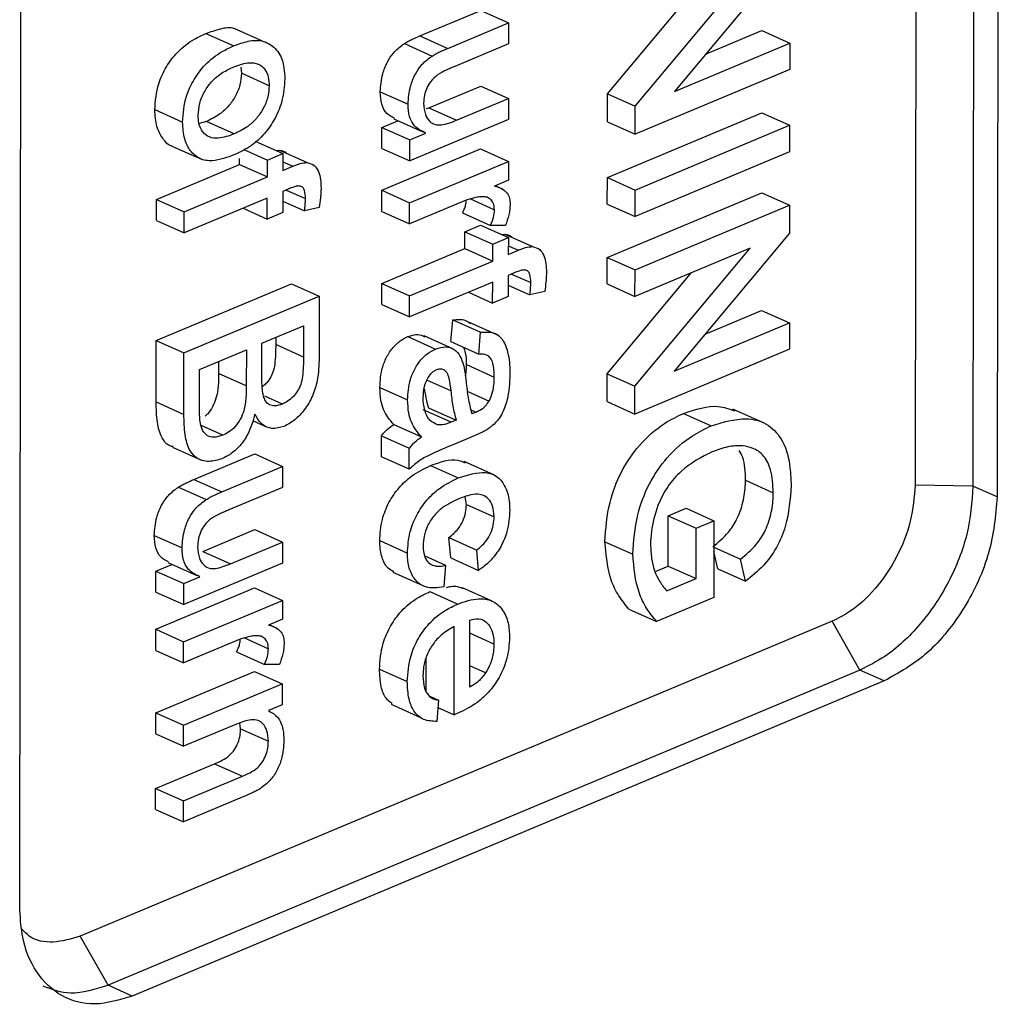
# Model space of a CAD drawing. Extents: x 51 to 741, y 25 to 594.
# Tile 55 of 77: x 665 to 674, y 74 to 84. Entities that reach past the tile are written whole.
import ezdxf

# ---------------------------------------------------------------- set-up
doc = ezdxf.new("R2010")
doc.units = 0
doc.layers.get('0').update_dxf_attribs({"linetype": 'CONTINUOUS'})

msp = doc.modelspace()

# ---------------------------------------------------------------- linework, layer by layer
at = {"color": 7, "linetype": 'Continuous'}
for p, q in [((674.226, 103.4536), (674.1962, 79.4087)), ((664.6471, 75.4055), (664.677, 99.4504)), ((672.1702, 84.7218), (671.0429, 83.3724)), ((670.6599, 83.2265), (671.7871, 84.5759)), ((670.3884, 83.348), (671.2132, 84.3353)), ((668.5565, 83.9143), (669.1515, 84.1637)), ((669.1515, 84.1637), (669.4229, 84.0423)), ((668.828, 83.7928), (669.4229, 84.0423)), ((669.4229, 84.0423), (669.4227, 83.8369)), ((666.4665, 83.9386), (666.7379, 83.8171)), ((667.0203, 83.8631), (666.7409, 83.9882)), ((668.5565, 83.9143), (668.828, 83.7928)), ((671.3454, 83.7345), (671.8976, 83.966)), ((671.8976, 83.966), (672.1691, 83.8445)), ((668.4047, 83.8391), (668.6761, 83.7176)), ((669.4227, 83.8369), (668.8978, 83.6168)), ((671.0429, 83.3724), (672.1691, 83.8445)), ((672.1691, 83.8445), (672.1688, 83.5863)), ((666.8066, 83.6086), (666.8129, 83.5495)), ((667.0843, 83.428), (666.8129, 83.5495)), ((672.1688, 83.5863), (670.6595, 82.9536)), ((668.169, 83.3686), (668.4405, 83.2471)), ((668.6437, 83.2119), (669.1506, 83.4243)), ((669.1506, 83.4243), (669.422, 83.3029)), ((670.3881, 83.0751), (670.3884, 83.348)), ((670.3884, 83.348), (670.6599, 83.2265)), ((668.9152, 83.0904), (669.422, 83.3029)), ((669.422, 83.3029), (669.4218, 83.0975)), ((665.9664, 83.1946), (666.2378, 83.0731)), ((668.6179, 83.2041), (668.6437, 83.2119)), ((668.6437, 83.2119), (668.9152, 83.0904)), ((670.3874, 82.5295), (671.8966, 83.1622)), ((670.6595, 82.9536), (670.6599, 83.2265)), ((671.8966, 83.1622), (672.1681, 83.0407)), ((666.471, 83.0783), (666.399, 83.0589)), ((666.7424, 82.9568), (666.471, 83.0783)), ((668.1855, 83.0198), (668.3418, 83.0853)), ((668.3017, 83.1032), (668.586, 82.976)), ((669.4218, 83.0975), (668.4567, 82.6929)), ((670.3881, 83.0751), (670.6595, 82.9536)), ((670.6588, 82.408), (672.1681, 83.0407)), ((672.1681, 83.0407), (672.1678, 82.7825)), ((668.1853, 82.8144), (668.1855, 83.0198)), ((668.1855, 83.0198), (668.457, 82.8983)), ((668.457, 82.8983), (668.6146, 82.9644)), ((666.9474, 82.8854), (667.2189, 82.764)), ((668.4567, 82.6929), (668.457, 82.8983)), ((666.1345, 82.8381), (666.4235, 82.7087)), ((666.8368, 82.8029), (667.0665, 82.7001)), ((667.0665, 82.7001), (667.2189, 82.764)), ((667.1527, 82.7936), (667.1834, 82.7983)), ((667.1834, 82.7983), (667.4549, 82.6769)), ((667.2189, 82.764), (667.2187, 82.5997)), ((668.1848, 82.4055), (669.1498, 82.81)), ((668.1853, 82.8144), (668.4567, 82.6929)), ((669.1498, 82.81), (669.4212, 82.6886)), ((672.1678, 82.7825), (670.6585, 82.1498)), ((665.9822, 82.3166), (666.7948, 82.6573)), ((666.7948, 82.6573), (666.7949, 82.716)), ((666.7948, 82.6573), (667.0663, 82.5358)), ((667.0663, 82.5358), (667.0665, 82.7001)), ((668.4562, 82.284), (669.4212, 82.6886)), ((669.4212, 82.6886), (669.421, 82.5037)), ((667.2187, 82.5997), (667.3168, 82.6408)), ((667.5342, 82.6401), (667.5281, 82.6429)), ((666.2536, 82.1951), (667.0663, 82.5358)), ((669.421, 82.5037), (669.2864, 82.4473)), ((670.3871, 82.2713), (670.3874, 82.5295)), ((670.3874, 82.5295), (670.6588, 82.408)), ((667.2184, 82.3943), (667.2182, 82.1889)), ((667.3001, 82.4285), (667.2184, 82.3943)), ((667.2511, 82.408), (667.4383, 82.3242)), ((668.1845, 82.2001), (668.1848, 82.4055)), ((668.1848, 82.4055), (668.4562, 82.284)), ((669.3448, 82.426), (669.292, 82.4496)), ((669.3657, 82.4167), (669.3545, 82.4217)), ((670.3864, 81.7492), (671.8957, 82.3819)), ((670.6585, 82.1498), (670.6588, 82.408)), ((671.8957, 82.3819), (672.1671, 82.2604)), ((665.9819, 82.1112), (665.9822, 82.3166)), ((665.9822, 82.3166), (666.2536, 82.1951)), ((667.066, 82.3304), (666.2534, 81.9897)), ((667.0658, 82.125), (667.066, 82.3304)), ((667.2183, 82.3003), (667.4297, 82.2057)), ((668.9686, 82.2935), (668.456, 82.0786)), ((668.456, 82.0786), (668.4562, 82.284)), ((669.0497, 82.3213), (669.2853, 82.2159)), ((670.3871, 82.2713), (670.6585, 82.1498)), ((666.2534, 81.9897), (666.2536, 82.1951)), ((666.8289, 82.231), (667.0658, 82.125)), ((667.2182, 82.1889), (667.0658, 82.125)), ((667.5738, 82.237), (667.4297, 82.2057)), ((668.1845, 82.2001), (668.456, 82.0786)), ((668.974, 82.1846), (669.2454, 82.0632)), ((670.6579, 81.6277), (672.1671, 82.2604)), ((672.1671, 82.2604), (672.1668, 81.9876)), ((665.9819, 82.1112), (666.2534, 81.9897)), ((668.9963, 81.8363), (668.9965, 82.0006)), ((668.9965, 82.0006), (669.1489, 82.0645)), ((668.9965, 82.0006), (669.2679, 81.8791)), ((669.1489, 82.0645), (669.4203, 81.943)), ((669.3922, 82.0605), (669.2454, 82.0632)), ((672.1668, 81.9876), (671.0395, 80.6381)), ((669.2679, 81.8791), (669.4203, 81.943)), ((669.3542, 81.9726), (669.3849, 81.9774)), ((669.3849, 81.9774), (669.6563, 81.8559)), ((669.4203, 81.943), (669.4201, 81.7787)), ((668.1836, 81.4956), (668.9963, 81.8363)), ((668.9963, 81.8363), (669.2677, 81.7148)), ((669.2677, 81.7148), (669.2679, 81.8791)), ((669.4201, 81.7787), (669.5183, 81.8198)), ((669.7356, 81.8192), (669.7296, 81.8219)), ((670.6565, 80.4922), (671.7837, 81.8416)), ((671.7837, 81.8416), (670.6576, 81.3695)), ((668.4551, 81.3741), (669.2677, 81.7148)), ((670.3861, 81.491), (670.3864, 81.7492)), ((670.3864, 81.7492), (670.6579, 81.6277)), ((669.5016, 81.6076), (669.4199, 81.5733)), ((670.385, 80.6137), (671.2098, 81.601)), ((670.6576, 81.3695), (670.6579, 81.6277)), ((669.2675, 81.5094), (668.4548, 81.1687)), ((669.2672, 81.304), (669.2675, 81.5094)), ((669.4199, 81.5733), (669.4196, 81.3679)), ((669.4525, 81.587), (669.6398, 81.5032)), ((665.9805, 80.9388), (667.301, 81.4924)), ((667.301, 81.4924), (667.5725, 81.3709)), ((668.1834, 81.2902), (668.1836, 81.4956)), ((668.1836, 81.4956), (668.4551, 81.3741)), ((669.0304, 81.41), (669.2672, 81.304)), ((669.4197, 81.4794), (669.6311, 81.3847)), ((669.7753, 81.416), (669.6311, 81.3847)), ((670.3861, 81.491), (670.6576, 81.3695)), ((666.2519, 80.8173), (667.5725, 81.3709)), ((667.5725, 81.3709), (667.5717, 80.7711)), ((668.4548, 81.1687), (668.4551, 81.3741)), ((669.4196, 81.3679), (669.2672, 81.304)), ((668.1834, 81.2902), (668.4548, 81.1687)), ((671.342, 81.0002), (671.8942, 81.2317)), ((671.8942, 81.2317), (672.1657, 81.1103)), ((668.8598, 80.9268), (668.877, 81.1392)), ((668.877, 81.1392), (669.1484, 81.0178)), ((667.0135, 80.9108), (667.4198, 81.0811)), ((667.4198, 81.0811), (667.4195, 80.7759)), ((669.3293, 80.9845), (669.0403, 81.1138)), ((671.0395, 80.6381), (672.1657, 81.1103)), ((672.1657, 81.1103), (672.1654, 80.8521)), ((665.9797, 80.3374), (665.9805, 80.9388)), ((665.9805, 80.9388), (666.2519, 80.8173)), ((667.1481, 80.9672), (667.148, 80.8974)), ((668.4387, 80.976), (668.7101, 80.8545)), ((668.8797, 80.8559), (668.5977, 80.9821)), ((668.8598, 80.9268), (669.1312, 80.8053)), ((669.1312, 80.8053), (669.1484, 81.0178)), ((666.404, 80.6553), (666.8611, 80.8469)), ((666.8611, 80.8469), (666.8607, 80.4939)), ((667.0131, 80.5806), (667.0135, 80.9108)), ((667.4195, 80.7759), (667.148, 80.8974)), ((672.1654, 80.8521), (670.6561, 80.2193)), ((666.2512, 80.2159), (666.2519, 80.8173)), ((666.5894, 80.733), (666.5893, 80.6154)), ((666.4035, 80.2763), (666.404, 80.6553)), ((669.0118, 80.7024), (669.2833, 80.581)), ((666.8607, 80.4939), (666.5893, 80.6154)), ((670.3847, 80.3408), (670.385, 80.6137)), ((670.385, 80.6137), (670.6565, 80.4922)), ((668.1655, 80.4785), (668.4369, 80.357)), ((670.6561, 80.2193), (670.6565, 80.4922)), ((667.2127, 80.3168), (667.0425, 80.393)), ((669.0193, 80.4413), (669.2319, 80.3462)), ((665.9797, 80.3374), (666.2512, 80.2159)), ((668.8613, 80.1388), (668.5898, 80.2603)), ((668.639, 80.2799), (668.9105, 80.1585)), ((669.0546, 80.2602), (669.1022, 80.2389)), ((670.3847, 80.3408), (670.6561, 80.2193)), ((671.9126, 80.1336), (671.6133, 80.2675)), ((666.9219, 80.1545), (667.0642, 80.0908)), ((668.9105, 80.1585), (668.8613, 80.1388)), ((671.1315, 80.2259), (671.403, 80.1044)), ((666.6317, 80.0117), (666.419, 80.1068)), ((668.3004, 80.1174), (668.5718, 79.996)), ((668.1815, 79.8007), (668.1818, 80.0061)), ((668.1818, 80.0061), (668.4532, 79.8847)), ((669.0787, 80.0032), (668.8721, 79.9166)), ((666.1401, 79.8945), (666.4307, 79.7645)), ((668.453, 79.6793), (668.4532, 79.8847)), ((666.3487, 79.5795), (666.9436, 79.8289)), ((666.9436, 79.8289), (667.2151, 79.7074)), ((668.453, 79.6793), (668.1815, 79.8007)), ((666.6201, 79.458), (667.2151, 79.7074)), ((667.2151, 79.7074), (667.2148, 79.502)), ((668.66, 79.7158), (668.9314, 79.5943)), ((669.2775, 79.6252), (668.9886, 79.7545)), ((666.3487, 79.5795), (666.6201, 79.458)), ((666.1968, 79.5043), (666.4683, 79.3828)), ((667.2148, 79.502), (666.69, 79.282)), ((671.7375, 79.5719), (672.0089, 79.4505)), ((673.959, 79.5149), (673.3937, 79.5256)), ((674.1962, 79.4087), (673.959, 79.5149)), ((669.0101, 79.3362), (668.9997, 79.4097)), ((669.0101, 79.3362), (669.2816, 79.2147)), ((670.9828, 79.2252), (671.1569, 79.2982)), ((671.1569, 79.2982), (671.4284, 79.1767)), ((670.9822, 78.7322), (670.9828, 79.2252)), ((670.9828, 79.2252), (671.2542, 79.1037)), ((671.2536, 78.6107), (671.2542, 79.1037)), ((671.2542, 79.1037), (671.4284, 79.1767)), ((671.4284, 79.1767), (671.4275, 78.4255)), ((665.9612, 79.0337), (666.2326, 78.9123)), ((666.4359, 78.877), (666.9427, 79.0895)), ((666.9427, 79.0895), (667.2142, 78.968)), ((668.8572, 78.8131), (668.8405, 79.0114)), ((668.8405, 79.0114), (669.1119, 78.8899)), ((666.7073, 78.7555), (667.2142, 78.968)), ((667.2142, 78.968), (667.2139, 78.7626)), ((668.1636, 78.9823), (668.435, 78.8608)), ((670.3636, 78.9711), (670.6351, 78.8496)), ((671.4281, 78.9178), (671.6887, 78.8012)), ((666.4359, 78.877), (666.7073, 78.7555)), ((668.6035, 78.8328), (668.8072, 78.7416)), ((668.8572, 78.8131), (669.1286, 78.6916)), ((669.1286, 78.6916), (669.1119, 78.8899)), ((671.4659, 78.707), (671.428, 78.875)), ((665.9777, 78.6849), (666.1339, 78.7504)), ((666.0939, 78.7684), (666.3781, 78.6411)), ((667.2139, 78.7626), (666.2489, 78.3581)), ((668.8072, 78.7416), (668.79, 78.5291)), ((670.8637, 78.6826), (670.9822, 78.7322)), ((670.9822, 78.7322), (671.2536, 78.6107)), ((671.7374, 78.5855), (671.6887, 78.8012)), ((665.9774, 78.4796), (665.9777, 78.6849)), ((665.9777, 78.6849), (666.2491, 78.5635)), ((666.2491, 78.5635), (666.4068, 78.6296)), ((668.2924, 78.6744), (668.58, 78.5456)), ((671.4659, 78.707), (671.7374, 78.5855)), ((665.977, 78.1153), (666.942, 78.5199)), ((666.2489, 78.3581), (666.2491, 78.5635)), ((666.942, 78.5199), (667.2134, 78.3984)), ((669.2621, 78.3902), (668.9728, 78.5196)), ((670.9676, 78.4908), (671.2536, 78.6107)), ((665.9774, 78.4796), (666.2489, 78.3581)), ((668.654, 78.4834), (668.9254, 78.362)), ((671.4275, 78.4255), (670.8691, 78.1914)), ((666.2484, 77.9938), (667.2134, 78.3984)), ((667.2134, 78.3984), (667.2132, 78.2135)), ((670.5976, 78.3129), (670.8691, 78.1914)), ((667.2132, 78.2135), (667.0786, 78.1571)), ((667.137, 78.1358), (667.0842, 78.1595)), ((668.89, 77.2806), (668.891, 78.1423)), ((669.0426, 77.5489), (669.0434, 78.2061)), ((672.8553, 77.7172), (672.5845, 78.1948)), ((665.9767, 77.9099), (665.977, 78.1153)), ((665.977, 78.1153), (666.2484, 77.9938)), ((667.1579, 78.1265), (667.1467, 78.1315)), ((669.28, 77.9708), (669.0432, 78.0768)), ((666.7608, 78.0033), (666.2482, 77.7884)), ((666.2482, 77.7884), (666.2484, 77.9938)), ((666.8419, 78.0311), (667.0775, 77.9257)), ((665.9767, 77.9099), (666.2482, 77.7884)), ((666.7662, 77.8945), (667.0376, 77.773)), ((667.1844, 77.7703), (667.0376, 77.773)), ((668.6187, 77.5098), (668.6191, 77.8409)), ((669.1988, 77.6898), (669.0428, 77.7595)), ((665.976, 77.2992), (666.941, 77.7037)), ((666.941, 77.7037), (667.2124, 77.5822)), ((668.162, 77.7255), (668.4335, 77.604)), ((673.0927, 77.611), (672.8553, 77.7172)), ((673.0927, 77.611), (665.7473, 74.5316)), ((666.2474, 77.1777), (667.2124, 77.5822)), ((667.2124, 77.5822), (667.2122, 77.3769)), ((667.2122, 77.3769), (667.0775, 77.3204)), ((668.2755, 77.3839), (668.5639, 77.2548)), ((668.6596, 77.4584), (668.7378, 77.4234)), ((668.7378, 77.4234), (668.7207, 77.2151)), ((665.9757, 77.0938), (665.976, 77.2992)), ((665.976, 77.2992), (666.2474, 77.1777)), ((668.7319, 77.3513), (668.89, 77.2806)), ((668.9333, 77.2978), (668.89, 77.2806)), ((666.7646, 77.1892), (666.2471, 76.9723)), ((666.2471, 76.9723), (666.2474, 77.1777)), ((666.8049, 77.1421), (666.7969, 77.1985)), ((665.9757, 77.0938), (666.2471, 76.9723)), ((666.8049, 77.1421), (667.0764, 77.0207)), ((665.975, 76.5598), (666.5512, 76.8013)), ((666.5512, 76.8013), (666.8226, 76.6798)), ((666.2465, 76.4383), (666.8226, 76.6798)), ((665.9748, 76.3544), (665.975, 76.5598)), ((665.975, 76.5598), (666.2465, 76.4383)), ((666.8367, 76.4804), (666.2462, 76.2329)), ((666.2462, 76.2329), (666.2465, 76.4383)), ((665.9748, 76.3544), (666.2462, 76.2329)), ((665.5099, 74.6378), (665.2391, 75.1154)), ((665.7473, 74.5316), (665.5099, 74.6378))]:
    msp.add_line(p, q, dxfattribs=at)
at = {"color": 8, "linetype": 'Continuous'}
for p, q in [((667.2188, 82.6847), (667.3168, 82.6408)), ((669.4202, 81.8637), (669.5183, 81.8198)), ((668.8582, 80.4454), (668.6236, 80.5504))]:
    msp.add_line(p, q, dxfattribs=at)
at = {"color": 7, "linetype": 'Continuous', "flags": 128}
for points in [[(673.4236, 103.5705), (673.4223, 102.563), (673.4173, 98.5328), (673.4148, 96.5177), (673.4098, 92.4875), (673.4073, 90.4724), (673.4023, 86.4423), (673.3998, 84.4272), (673.3937, 79.5256)], [(673.9888, 103.5598), (673.9876, 102.5522), (673.9826, 98.5221), (673.9801, 96.507), (673.9751, 92.4768), (673.9726, 90.4617), (673.9676, 86.4315), (673.9651, 84.4164), (673.959, 79.5149)], [(672.5845, 78.1948), (671.7681, 77.8526), (668.5025, 76.4835), (665.2391, 75.1154)], [(672.8553, 77.7172), (672.0389, 77.3749), (668.7733, 76.0059), (665.5099, 74.6378)]]:
    msp.add_lwpolyline(points, dxfattribs=at)
at = {"color": 7, "linetype": 'Continuous'}
for points, knots in [([(666.4665, 83.9386), (666.5129, 83.9547), (666.6061, 83.9868), (666.7055, 84.0056), (666.744, 83.9858), (666.745, 83.9854)], [0, 0, 0, 0, 0.49199, 0.987386, 1, 1, 1, 1]), ([(665.9664, 83.1946), (665.973, 83.2787), (665.9841, 83.419), (666.0754, 83.6159), (666.1951, 83.7726), (666.3331, 83.8776), (666.4286, 83.9213), (666.4665, 83.9386)], [0, 0, 0, 0, 0.264336, 0.441255, 0.618153, 0.848697, 1, 1, 1, 1]), ([(668.4047, 83.8391), (668.4174, 83.8469), (668.4428, 83.8626), (668.4935, 83.8875), (668.5315, 83.9037), (668.5565, 83.9143)], [0, 0, 0, 0, 0.252947, 0.505973, 1, 1, 1, 1]), ([(666.2378, 83.0731), (666.2444, 83.1572), (666.2556, 83.2976), (666.3468, 83.4944), (666.4665, 83.6511), (666.6045, 83.7561), (666.7, 83.7998), (666.7379, 83.8171)], [0, 0, 0, 0, 0.264336, 0.441255, 0.618153, 0.848697, 1, 1, 1, 1]), ([(666.7379, 83.8171), (666.7849, 83.8344), (666.8791, 83.869), (667.0208, 83.8785), (667.0938, 83.8304), (667.1311, 83.8059)], [0, 0, 0, 0, 0.327245, 0.656756, 1, 1, 1, 1]), ([(668.169, 83.3686), (668.174, 83.427), (668.1822, 83.5245), (668.2334, 83.6572), (668.3016, 83.7593), (668.363, 83.8108), (668.4001, 83.836), (668.4047, 83.8391)], [0, 0, 0, 0, 0.3290913, 0.5495868, 0.7295867, 0.9666925, 1, 1, 1, 1]), ([(667.1311, 83.8059), (667.148, 83.7866), (667.1945, 83.7335), (667.2319, 83.6236), (667.2353, 83.529), (667.2367, 83.4919)], [0, 0, 0, 0, 0.258191, 0.70859, 1, 1, 1, 1]), ([(668.4405, 83.2471), (668.4454, 83.3055), (668.4537, 83.403), (668.5048, 83.5357), (668.5731, 83.6378), (668.6344, 83.6893), (668.6715, 83.7145), (668.6761, 83.7176)], [0, 0, 0, 0, 0.3290913, 0.5495868, 0.7295867, 0.9666925, 1, 1, 1, 1]), ([(668.6761, 83.7176), (668.6887, 83.7254), (668.7138, 83.7409), (668.7646, 83.7659), (668.8026, 83.7821), (668.828, 83.7928)], [0, 0, 0, 0, 0.250441, 0.500961, 1, 1, 1, 1]), ([(666.7382, 83.612), (666.7904, 83.6308), (666.8736, 83.6607), (666.9787, 83.6464), (667.0433, 83.5954), (667.0794, 83.5177), (667.0828, 83.4563), (667.0843, 83.428)], [0, 0, 0, 0, 0.313644, 0.499826, 0.687006, 0.855927, 1, 1, 1, 1]), ([(666.3902, 83.137), (666.3931, 83.1761), (666.3989, 83.2545), (666.4484, 83.3722), (666.5265, 83.4789), (666.6267, 83.5607), (666.7015, 83.5951), (666.7382, 83.612)], [0, 0, 0, 0, 0.187808, 0.377018, 0.548102, 0.77864, 1, 1, 1, 1]), ([(666.8129, 83.5495), (666.8102, 83.5117), (666.805, 83.4357), (666.7564, 83.322), (666.688, 83.2233), (666.5909, 83.1351), (666.5155, 83.0994), (666.471, 83.0783)], [0, 0, 0, 0, 0.184454, 0.3705, 0.539649, 0.72822, 1, 1, 1, 1]), ([(668.7285, 83.534), (668.7045, 83.5137), (668.6633, 83.479), (668.6213, 83.4053), (668.597, 83.3312), (668.5943, 83.2824), (668.5928, 83.2558)], [0, 0, 0, 0, 0.30458, 0.522679, 0.740102, 1, 1, 1, 1]), ([(668.8978, 83.6168), (668.8837, 83.6107), (668.8553, 83.5984), (668.7987, 83.574), (668.7566, 83.55), (668.7285, 83.534)], [0, 0, 0, 0, 0.250531, 0.501069, 1, 1, 1, 1]), ([(667.0843, 83.428), (667.0817, 83.3902), (667.0764, 83.3142), (667.0279, 83.2005), (666.9594, 83.1018), (666.8623, 83.0136), (666.7869, 82.9779), (666.7424, 82.9568)], [0, 0, 0, 0, 0.184454, 0.3705, 0.539649, 0.72822, 1, 1, 1, 1]), ([(667.2367, 83.4919), (667.232, 83.4228), (667.2234, 83.2966), (667.1467, 83.1083), (667.0417, 82.9544), (666.9044, 82.829), (666.8042, 82.7808), (666.7501, 82.7548)], [0, 0, 0, 0, 0.223701, 0.40864, 0.593309, 0.780626, 1, 1, 1, 1]), ([(668.308, 83.1087), (668.2814, 83.122), (668.2272, 83.1492), (668.1774, 83.2436), (668.1719, 83.3264), (668.169, 83.3686)], [0, 0, 0, 0, 0.321025, 0.654573, 1, 1, 1, 1]), ([(668.6146, 82.9644), (668.575, 82.9833), (668.5075, 83.0155), (668.4486, 83.1216), (668.4432, 83.2048), (668.4405, 83.2471)], [0, 0, 0, 0, 0.410451, 0.700069, 1, 1, 1, 1]), ([(668.5928, 83.2558), (668.5964, 83.2175), (668.603, 83.1471), (668.647, 83.078), (668.7023, 83.0434), (668.7927, 83.0426), (668.8651, 83.0708), (668.9152, 83.0904)], [0, 0, 0, 0, 0.21151, 0.389159, 0.533517, 0.677667, 1, 1, 1, 1]), ([(666.139, 82.8364), (666.1385, 82.8365), (666.0976, 82.8432), (666.0416, 82.9099), (665.9772, 83.0284), (665.9701, 83.1368), (665.9664, 83.1946)], [0, 0, 0, 0, 0.003806, 0.333557, 0.644353, 1, 1, 1, 1]), ([(666.7424, 82.9568), (666.6899, 82.9378), (666.6057, 82.9072), (666.4982, 82.9195), (666.4306, 82.9717), (666.3946, 83.0504), (666.3915, 83.1114), (666.3902, 83.137)], [0, 0, 0, 0, 0.312647, 0.501937, 0.691936, 0.870901, 1, 1, 1, 1]), ([(666.7501, 82.7548), (666.6753, 82.727), (666.5555, 82.6824), (666.4037, 82.7049), (666.3114, 82.7843), (666.2491, 82.9081), (666.2417, 83.0157), (666.2378, 83.0731)], [0, 0, 0, 0, 0.290805, 0.466428, 0.643046, 0.809512, 1, 1, 1, 1]), ([(667.1834, 82.7983), (667.2104, 82.794), (667.24, 82.7893), (667.2568, 82.7642), (667.2583, 82.762)], [0, 0, 0, 0, 0.911506, 1, 1, 1, 1]), ([(667.3168, 82.6408), (667.3285, 82.6455), (667.3519, 82.655), (667.3985, 82.6713), (667.4324, 82.6746), (667.4549, 82.6769)], [0, 0, 0, 0, 0.25123, 0.502595, 1, 1, 1, 1]), ([(667.4549, 82.6769), (667.4801, 82.67), (667.5267, 82.6572), (667.5694, 82.5911), (667.5889, 82.5126), (667.5901, 82.4535), (667.5907, 82.4259)], [0, 0, 0, 0, 0.280255, 0.51889, 0.775155, 1, 1, 1, 1]), ([(667.4383, 82.3242), (667.4372, 82.3519), (667.4356, 82.392), (667.4183, 82.432), (667.3952, 82.4475), (667.3555, 82.4499), (667.3218, 82.4369), (667.3001, 82.4285)], [0, 0, 0, 0, 0.307775, 0.444465, 0.55371, 0.714041, 1, 1, 1, 1]), ([(667.5907, 82.4259), (667.5905, 82.4105), (667.5899, 82.3797), (667.5851, 82.3168), (667.5783, 82.2689), (667.5738, 82.237)], [0, 0, 0, 0, 0.250068, 0.50022, 1, 1, 1, 1]), ([(669.2864, 82.4473), (669.309, 82.4404), (669.3544, 82.4266), (669.4078, 82.3887), (669.4344, 82.3312), (669.4366, 82.2903), (669.4377, 82.2717)], [0, 0, 0, 0, 0.3015152, 0.6062236, 0.8207794, 1, 1, 1, 1]), ([(667.4297, 82.2057), (667.4309, 82.2157), (667.4333, 82.2358), (667.4372, 82.2756), (667.4379, 82.3047), (667.4383, 82.3242)], [0, 0, 0, 0, 0.250122, 0.500292, 1, 1, 1, 1]), ([(669.162, 82.3428), (669.1462, 82.3413), (669.1146, 82.3383), (669.0501, 82.3243), (669.0012, 82.3058), (668.9686, 82.2935)], [0, 0, 0, 0, 0.250409, 0.501002, 1, 1, 1, 1]), ([(668.974, 82.1846), (668.9796, 82.1972), (668.9907, 82.2225), (669.0054, 82.2642), (669.0081, 82.2923), (669.0096, 82.3076)], [0, 0, 0, 0, 0.3132, 0.627293, 1, 1, 1, 1]), ([(669.2853, 82.2159), (669.2828, 82.239), (669.2782, 82.2827), (669.2447, 82.3231), (669.2052, 82.3428), (669.1755, 82.3428), (669.162, 82.3428)], [0, 0, 0, 0, 0.287833, 0.54383, 0.792226, 1, 1, 1, 1]), ([(669.4377, 82.2717), (669.437, 82.2545), (669.4356, 82.2201), (669.4229, 82.1488), (669.4044, 82.0958), (669.3922, 82.0605)], [0, 0, 0, 0, 0.2512431, 0.5031069, 1, 1, 1, 1]), ([(669.2454, 82.0632), (669.251, 82.0758), (669.2623, 82.101), (669.2798, 82.1528), (669.2831, 82.1907), (669.2853, 82.2159)], [0, 0, 0, 0, 0.252222, 0.505164, 1, 1, 1, 1]), ([(669.3849, 81.9774), (669.4119, 81.9731), (669.4415, 81.9684), (669.4583, 81.9432), (669.4598, 81.941)], [0, 0, 0, 0, 0.911506, 1, 1, 1, 1]), ([(669.5183, 81.8198), (669.53, 81.8246), (669.5534, 81.8341), (669.6, 81.8503), (669.6338, 81.8537), (669.6563, 81.8559)], [0, 0, 0, 0, 0.25123, 0.502595, 1, 1, 1, 1]), ([(669.6563, 81.8559), (669.6815, 81.849), (669.7282, 81.8362), (669.7709, 81.7701), (669.7903, 81.6916), (669.7916, 81.6325), (669.7922, 81.6049)], [0, 0, 0, 0, 0.2802545, 0.5188903, 0.7751546, 1, 1, 1, 1]), ([(669.6398, 81.5032), (669.6386, 81.5309), (669.637, 81.571), (669.6198, 81.611), (669.5966, 81.6266), (669.557, 81.6289), (669.5232, 81.6159), (669.5016, 81.6076)], [0, 0, 0, 0, 0.307775, 0.444465, 0.55371, 0.714041, 1, 1, 1, 1]), ([(669.7922, 81.6049), (669.7919, 81.5895), (669.7914, 81.5588), (669.7865, 81.4959), (669.7798, 81.4479), (669.7753, 81.416)], [0, 0, 0, 0, 0.2500683, 0.5002199, 1, 1, 1, 1]), ([(669.6311, 81.3847), (669.6324, 81.3948), (669.6348, 81.4148), (669.6387, 81.4546), (669.6393, 81.4838), (669.6398, 81.5032)], [0, 0, 0, 0, 0.250122, 0.500292, 1, 1, 1, 1]), ([(668.877, 81.1392), (668.9209, 81.144), (668.9866, 81.1512), (669.035, 81.1156), (669.0511, 81.1038)], [0, 0, 0, 0, 0.66842, 1, 1, 1, 1]), ([(669.1484, 81.0178), (669.1914, 81.0209), (669.2651, 81.0262), (669.3494, 80.975), (669.4083, 80.8687), (669.4332, 80.7397), (669.435, 80.6387), (669.4356, 80.6079)], [0, 0, 0, 0, 0.2308884, 0.3961409, 0.5613719, 0.8663629, 1, 1, 1, 1]), ([(668.1655, 80.4785), (668.1692, 80.5453), (668.175, 80.648), (668.2343, 80.7889), (668.3018, 80.8838), (668.3742, 80.9457), (668.4209, 80.9676), (668.4387, 80.976)], [0, 0, 0, 0, 0.33866, 0.520466, 0.702038, 0.886415, 1, 1, 1, 1]), ([(668.4387, 80.976), (668.4721, 80.9871), (668.5325, 81.007), (668.5815, 80.9851), (668.6033, 80.9753)], [0, 0, 0, 0, 0.553832, 1, 1, 1, 1]), ([(667.148, 80.8974), (667.1473, 80.8348), (667.1464, 80.7476), (667.1256, 80.6323), (667.0919, 80.565), (667.0547, 80.5153), (667.0272, 80.494), (667.0161, 80.4854)], [0, 0, 0, 0, 0.439321, 0.611224, 0.756978, 0.901981, 1, 1, 1, 1]), ([(668.4369, 80.357), (668.4407, 80.4238), (668.4465, 80.5265), (668.5057, 80.6674), (668.5733, 80.7623), (668.6457, 80.8242), (668.6923, 80.8462), (668.7101, 80.8545)], [0, 0, 0, 0, 0.3386602, 0.5204659, 0.7020379, 0.8864154, 1, 1, 1, 1]), ([(668.7101, 80.8545), (668.7431, 80.8646), (668.8093, 80.8847), (668.8936, 80.8564), (668.9527, 80.7899), (668.9732, 80.7283), (668.9836, 80.6972)], [0, 0, 0, 0, 0.258162, 0.518011, 0.756812, 1, 1, 1, 1]), ([(669.0118, 80.7024), (669.0116, 80.7483), (669.0113, 80.8115), (668.9892, 80.8586), (668.9831, 80.8716)], [0, 0, 0, 0, 0.724799, 1, 1, 1, 1]), ([(667.4195, 80.7759), (667.4188, 80.7132), (667.4179, 80.626), (667.397, 80.5109), (667.3634, 80.4431), (667.3188, 80.3864), (667.2669, 80.3426), (667.2298, 80.325), (667.2127, 80.3168)], [0, 0, 0, 0, 0.360796, 0.501973, 0.621675, 0.74076, 0.880102, 1, 1, 1, 1]), ([(667.5717, 80.7711), (667.5694, 80.6967), (667.5657, 80.5747), (667.513, 80.3947), (667.434, 80.2613), (667.3354, 80.1558), (667.2646, 80.1173), (667.2288, 80.0978)], [0, 0, 0, 0, 0.289651, 0.474697, 0.660769, 0.828203, 1, 1, 1, 1]), ([(669.2833, 80.581), (669.282, 80.6278), (669.2801, 80.697), (669.2497, 80.7705), (669.2035, 80.8029), (669.1604, 80.8063), (669.1342, 80.8054), (669.1312, 80.8053)], [0, 0, 0, 0, 0.375767, 0.554324, 0.733622, 0.969753, 1, 1, 1, 1]), ([(668.5892, 80.374), (668.5907, 80.4121), (668.5929, 80.4697), (668.6206, 80.5499), (668.651, 80.6004), (668.6859, 80.6364), (668.7084, 80.6476), (668.7194, 80.6531)], [0, 0, 0, 0, 0.3627472, 0.5480464, 0.7342699, 0.8706029, 1, 1, 1, 1]), ([(668.7194, 80.6531), (668.7327, 80.6572), (668.7593, 80.6654), (668.7936, 80.653), (668.8242, 80.6233), (668.8459, 80.551), (668.8533, 80.4871), (668.8582, 80.4454)], [0, 0, 0, 0, 0.137614, 0.276104, 0.414447, 0.618583, 1, 1, 1, 1]), ([(668.9836, 80.6972), (668.9865, 80.6845), (668.9922, 80.6592), (669.0004, 80.6063), (669.0048, 80.5657), (669.0077, 80.5386)], [0, 0, 0, 0, 0.250118, 0.500292, 1, 1, 1, 1]), ([(669.0015, 80.591), (669.0036, 80.6014), (669.0112, 80.6395), (669.0116, 80.6759), (669.0118, 80.7024)], [0, 0, 0, 0, 0.271826, 1, 1, 1, 1]), ([(666.5893, 80.6154), (666.5889, 80.535), (666.5885, 80.4275), (666.5336, 80.2898), (666.4938, 80.2299), (666.4658, 80.2063), (666.4583, 80.2)], [0, 0, 0, 0, 0.55609, 0.743891, 0.932164, 1, 1, 1, 1]), ([(667.0285, 80.3946), (667.0253, 80.4088), (667.0172, 80.4446), (667.0139, 80.5081), (667.0134, 80.5564), (667.0131, 80.5806)], [0, 0, 0, 0, 0.2490005, 0.6237638, 1, 1, 1, 1]), ([(669.4356, 80.6079), (669.4322, 80.5235), (669.427, 80.3931), (669.3659, 80.2249), (669.2965, 80.1288), (669.2483, 80.0925), (669.2234, 80.0738)], [0, 0, 0, 0, 0.439963, 0.678934, 0.833868, 1, 1, 1, 1]), ([(669.2319, 80.3462), (669.2451, 80.3759), (669.2677, 80.4269), (669.2809, 80.5072), (669.2824, 80.5544), (669.2833, 80.581)], [0, 0, 0, 0, 0.3810109, 0.6519492, 1, 1, 1, 1]), ([(666.8607, 80.4939), (666.8603, 80.4138), (666.8597, 80.3068), (666.8053, 80.1675), (666.7535, 80.0955), (666.6934, 80.0413), (666.6517, 80.0213), (666.6317, 80.0117)], [0, 0, 0, 0, 0.430464, 0.575839, 0.72158, 0.866459, 1, 1, 1, 1]), ([(668.3004, 80.1174), (668.2808, 80.1398), (668.2259, 80.2026), (668.1723, 80.3235), (668.1674, 80.4355), (668.1655, 80.4785)], [0, 0, 0, 0, 0.254077, 0.713498, 1, 1, 1, 1]), ([(668.5993, 80.4669), (668.6015, 80.4507), (668.6105, 80.3855), (668.6268, 80.3252), (668.639, 80.2799)], [0, 0, 0, 0, 0.247847, 1, 1, 1, 1]), ([(668.8582, 80.4454), (668.861, 80.4205), (668.8667, 80.3705), (668.8803, 80.2722), (668.8984, 80.2039), (668.9105, 80.1585)], [0, 0, 0, 0, 0.250631, 0.501313, 1, 1, 1, 1]), ([(669.0077, 80.5386), (669.0107, 80.5112), (669.0168, 80.4566), (669.0314, 80.3489), (669.0503, 80.2735), (669.0628, 80.2233)], [0, 0, 0, 0, 0.2505275, 0.5011145, 1, 1, 1, 1]), ([(667.2127, 80.3168), (667.1874, 80.3082), (667.1427, 80.2929), (667.085, 80.3063), (667.0471, 80.3419), (667.0344, 80.3779), (667.0285, 80.3946)], [0, 0, 0, 0, 0.3102585, 0.5504722, 0.7921583, 1, 1, 1, 1]), ([(668.5718, 79.996), (668.5523, 80.0183), (668.4974, 80.0812), (668.4437, 80.202), (668.4388, 80.314), (668.4369, 80.357)], [0, 0, 0, 0, 0.254077, 0.713498, 1, 1, 1, 1]), ([(668.7274, 80.1132), (668.7028, 80.125), (668.6535, 80.1486), (668.6049, 80.2334), (668.5902, 80.3153), (668.5893, 80.3664), (668.5892, 80.374)], [0, 0, 0, 0, 0.294563, 0.588385, 0.938669, 1, 1, 1, 1]), ([(666.1471, 79.9008), (666.1307, 79.9042), (666.0835, 79.9141), (666.0253, 79.9972), (665.9841, 80.1427), (665.9812, 80.2697), (665.9797, 80.3374)], [0, 0, 0, 0, 0.116124, 0.333259, 0.644482, 1, 1, 1, 1]), ([(666.4097, 80.1419), (666.4084, 80.1527), (666.4058, 80.1743), (666.4039, 80.2193), (666.4037, 80.2535), (666.4035, 80.2763)], [0, 0, 0, 0, 0.250329, 0.500726, 1, 1, 1, 1]), ([(669.1022, 80.2389), (669.1156, 80.2449), (669.1493, 80.2602), (669.1969, 80.2936), (669.2221, 80.3314), (669.2319, 80.3462)], [0, 0, 0, 0, 0.286996, 0.721335, 1, 1, 1, 1]), ([(671.1315, 80.2259), (671.2489, 80.2643), (671.4291, 80.3232), (671.5795, 80.2699), (671.632, 80.2514)], [0, 0, 0, 0, 0.651324, 1, 1, 1, 1]), ([(666.6287, 79.7847), (666.5833, 79.771), (666.4897, 79.7428), (666.3755, 79.7772), (666.2955, 79.8728), (666.256, 80.0222), (666.2528, 80.1485), (666.2512, 80.2159)], [0, 0, 0, 0, 0.1946856, 0.4004901, 0.5477674, 0.7588618, 1, 1, 1, 1]), ([(666.945, 80.2191), (666.9259, 80.152), (666.8942, 80.0403), (666.8, 79.9049), (666.7121, 79.8249), (666.6532, 79.7965), (666.6287, 79.7847)], [0, 0, 0, 0, 0.356144, 0.593289, 0.830477, 1, 1, 1, 1]), ([(667.2288, 80.0978), (667.1881, 80.087), (667.1108, 80.0665), (667.0176, 80.1086), (666.9698, 80.1693), (666.9498, 80.2094), (666.945, 80.2191)], [0, 0, 0, 0, 0.332013, 0.631948, 0.911085, 1, 1, 1, 1]), ([(669.0628, 80.2233), (669.0661, 80.2246), (669.0727, 80.2272), (669.0858, 80.232), (669.0957, 80.2361), (669.1022, 80.2389)], [0, 0, 0, 0, 0.250124, 0.500256, 1, 1, 1, 1]), ([(670.3636, 78.9711), (670.3727, 79.0985), (670.3887, 79.3236), (670.5136, 79.6584), (670.7014, 79.9342), (670.9205, 80.1237), (671.0698, 80.196), (671.1315, 80.2259)], [0, 0, 0, 0, 0.249536, 0.440757, 0.633097, 0.848314, 1, 1, 1, 1]), ([(671.403, 80.1044), (671.5186, 80.1391), (671.7098, 80.1964), (671.9483, 80.1373), (672.1015, 79.9812), (672.174, 79.7573), (672.1804, 79.5889), (672.183, 79.5187)], [0, 0, 0, 0, 0.282757, 0.467296, 0.653442, 0.855392, 1, 1, 1, 1]), ([(666.6317, 80.0117), (666.602, 80.0023), (666.5485, 79.9854), (666.4826, 80.0017), (666.436, 80.0461), (666.4176, 80.0992), (666.4111, 80.1345), (666.4097, 80.1419)], [0, 0, 0, 0, 0.279748, 0.503986, 0.694898, 0.93663, 1, 1, 1, 1]), ([(668.1818, 80.0061), (668.1907, 80.0176), (668.2084, 80.0405), (668.2476, 80.0802), (668.2793, 80.1026), (668.3004, 80.1174)], [0, 0, 0, 0, 0.251219, 0.503018, 1, 1, 1, 1]), ([(668.8613, 80.1388), (668.8497, 80.1342), (668.8267, 80.1251), (668.7809, 80.1111), (668.7487, 80.1123), (668.7274, 80.1132)], [0, 0, 0, 0, 0.252194, 0.504669, 1, 1, 1, 1]), ([(669.2234, 80.0738), (669.2114, 80.0665), (669.1875, 80.0519), (669.1391, 80.029), (669.1028, 80.0135), (669.0787, 80.0032)], [0, 0, 0, 0, 0.250405, 0.500841, 1, 1, 1, 1]), ([(670.6351, 78.8496), (670.6442, 78.977), (670.6602, 79.2021), (670.785, 79.5369), (670.9728, 79.8128), (671.1919, 80.0022), (671.3412, 80.0745), (671.403, 80.1044)], [0, 0, 0, 0, 0.249536, 0.440757, 0.633097, 0.848314, 1, 1, 1, 1]), ([(668.4532, 79.8847), (668.4621, 79.8961), (668.4798, 79.919), (668.519, 79.9588), (668.5508, 79.9811), (668.5718, 79.996)], [0, 0, 0, 0, 0.251219, 0.503018, 1, 1, 1, 1]), ([(668.8721, 79.9166), (668.8023, 79.887), (668.6974, 79.8426), (668.5545, 79.7713), (668.4873, 79.7103), (668.453, 79.6793)], [0, 0, 0, 0, 0.492642, 0.741429, 1, 1, 1, 1]), ([(671.7115, 79.9076), (671.6874, 79.9082), (671.639, 79.9095), (671.5387, 79.8958), (671.4617, 79.868), (671.4105, 79.8495)], [0, 0, 0, 0, 0.250742, 0.501831, 1, 1, 1, 1]), ([(672.0089, 79.4505), (672.0047, 79.5282), (671.9972, 79.6659), (671.9209, 79.8173), (671.82, 79.8899), (671.743, 79.9024), (671.7115, 79.9076)], [0, 0, 0, 0, 0.324817, 0.574935, 0.826254, 1, 1, 1, 1]), ([(668.66, 79.7158), (668.7538, 79.7497), (668.8769, 79.7943), (668.9755, 79.753), (668.999, 79.7432)], [0, 0, 0, 0, 0.76188, 1, 1, 1, 1]), ([(671.4105, 79.8495), (671.3068, 79.7974), (671.1515, 79.7193), (670.9715, 79.5141), (670.8665, 79.3078), (670.816, 79.1093), (670.811, 78.9864), (670.8093, 78.9442)], [0, 0, 0, 0, 0.336526, 0.50373, 0.671724, 0.887435, 1, 1, 1, 1]), ([(671.7375, 79.5719), (671.7357, 79.6521), (671.7333, 79.7632), (671.6887, 79.8405), (671.6763, 79.862)], [0, 0, 0, 0, 0.722015, 1, 1, 1, 1]), ([(668.1636, 78.9823), (668.168, 79.0507), (668.1759, 79.1738), (668.2491, 79.3572), (668.3497, 79.5047), (668.4907, 79.6341), (668.5973, 79.6855), (668.66, 79.7158)], [0, 0, 0, 0, 0.21984, 0.395719, 0.571792, 0.748267, 1, 1, 1, 1]), ([(666.1968, 79.5043), (666.2095, 79.5121), (666.2349, 79.5278), (666.2857, 79.5527), (666.3236, 79.5688), (666.3487, 79.5795)], [0, 0, 0, 0, 0.2529473, 0.505973, 1, 1, 1, 1]), ([(668.435, 78.8608), (668.4394, 78.9292), (668.4474, 79.0524), (668.5205, 79.2357), (668.6211, 79.3832), (668.7622, 79.5126), (668.8688, 79.5641), (668.9314, 79.5943)], [0, 0, 0, 0, 0.21984, 0.395719, 0.571792, 0.748267, 1, 1, 1, 1]), ([(668.9314, 79.5943), (669.0233, 79.6242), (669.1576, 79.6679), (669.3105, 79.6196), (669.3917, 79.5204), (669.4299, 79.3988), (669.433, 79.3091), (669.4339, 79.2799)], [0, 0, 0, 0, 0.363243, 0.530625, 0.699094, 0.902183, 1, 1, 1, 1]), ([(665.9612, 79.0337), (665.9661, 79.0921), (665.9744, 79.1897), (666.0255, 79.3224), (666.0938, 79.4244), (666.1551, 79.4759), (666.1922, 79.5012), (666.1968, 79.5043)], [0, 0, 0, 0, 0.329091, 0.549587, 0.729587, 0.966693, 1, 1, 1, 1]), ([(671.4173, 78.9227), (671.4703, 78.9661), (671.5581, 79.038), (671.6618, 79.1948), (671.7181, 79.3601), (671.7359, 79.49), (671.7372, 79.5591), (671.7375, 79.5719)], [0, 0, 0, 0, 0.286552, 0.473722, 0.706309, 0.945425, 1, 1, 1, 1]), ([(672.183, 79.5187), (672.1735, 79.3869), (672.1589, 79.1858), (672.0469, 78.9099), (671.908, 78.7213), (671.7962, 78.6323), (671.7374, 78.5855)], [0, 0, 0, 0, 0.378592, 0.577612, 0.777999, 1, 1, 1, 1]), ([(673.3937, 79.5256), (673.3845, 79.4088), (673.3659, 79.1753), (673.2228, 78.8156), (673.0135, 78.5043), (672.7872, 78.2953), (672.6404, 78.2225), (672.5845, 78.1948)], [0, 0, 0, 0, 0.218834, 0.43755, 0.654047, 0.86832, 1, 1, 1, 1]), ([(673.959, 79.5149), (673.9474, 79.3593), (673.9244, 79.0481), (673.734, 78.5683), (673.453, 78.1495), (673.1417, 77.8599), (672.9367, 77.7577), (672.8553, 77.7172)], [0, 0, 0, 0, 0.21457, 0.429167, 0.643884, 0.858637, 1, 1, 1, 1]), ([(666.4683, 79.3828), (666.4808, 79.3906), (666.506, 79.4061), (666.5567, 79.4311), (666.5948, 79.4473), (666.6201, 79.458)], [0, 0, 0, 0, 0.250441, 0.500961, 1, 1, 1, 1]), ([(668.9357, 79.3908), (668.8816, 79.3654), (668.7982, 79.3264), (668.6923, 79.2301), (668.6295, 79.1317), (668.5927, 79.0267), (668.5892, 78.9629), (668.5874, 78.9318)], [0, 0, 0, 0, 0.329338, 0.507321, 0.686759, 0.846843, 1, 1, 1, 1]), ([(669.2816, 79.2147), (669.279, 79.2517), (669.2743, 79.32), (669.231, 79.3922), (669.1657, 79.4353), (669.0633, 79.4379), (668.9828, 79.4082), (668.9357, 79.3908)], [0, 0, 0, 0, 0.189375, 0.35042, 0.511309, 0.713649, 1, 1, 1, 1]), ([(671.6887, 78.8012), (671.7418, 78.8447), (671.8295, 78.9165), (671.9333, 79.0734), (671.9896, 79.2386), (672.0074, 79.3685), (672.0087, 79.4376), (672.0089, 79.4505)], [0, 0, 0, 0, 0.286552, 0.473722, 0.706309, 0.945425, 1, 1, 1, 1]), ([(674.1962, 79.4087), (674.1794, 79.2269), (674.1459, 78.8633), (673.891, 78.3154), (673.5265, 77.8534), (673.2374, 77.6919), (673.0927, 77.611)], [0, 0, 0, 0, 0.249727, 0.499552, 0.749427, 1, 1, 1, 1]), ([(666.2326, 78.9123), (666.2376, 78.9707), (666.2458, 79.0682), (666.2969, 79.2009), (666.3652, 79.303), (666.4265, 79.3545), (666.4637, 79.3797), (666.4683, 79.3828)], [0, 0, 0, 0, 0.329091, 0.549587, 0.729587, 0.966693, 1, 1, 1, 1]), ([(668.8405, 79.0114), (668.8716, 79.0374), (668.9237, 79.0808), (668.9777, 79.1716), (669.0061, 79.2562), (669.0088, 79.3098), (669.0101, 79.3362)], [0, 0, 0, 0, 0.332689, 0.556957, 0.781361, 1, 1, 1, 1]), ([(666.5207, 79.1992), (666.4966, 79.1789), (666.4554, 79.1442), (666.4135, 79.0705), (666.3891, 78.9964), (666.3864, 78.9476), (666.3849, 78.9209)], [0, 0, 0, 0, 0.30458, 0.522679, 0.740102, 1, 1, 1, 1]), ([(666.69, 79.282), (666.6758, 79.2759), (666.6475, 79.2636), (666.5908, 79.2391), (666.5487, 79.2151), (666.5207, 79.1992)], [0, 0, 0, 0, 0.250531, 0.501069, 1, 1, 1, 1]), ([(669.1119, 78.8899), (669.143, 78.9159), (669.1951, 78.9593), (669.2491, 79.0501), (669.2775, 79.1347), (669.2802, 79.1883), (669.2816, 79.2147)], [0, 0, 0, 0, 0.332689, 0.556957, 0.781361, 1, 1, 1, 1]), ([(669.4339, 79.2799), (669.4296, 79.2102), (669.4225, 79.0935), (669.3535, 78.9262), (669.2667, 78.8021), (669.1862, 78.7302), (669.1395, 78.6989), (669.1286, 78.6916)], [0, 0, 0, 0, 0.31185, 0.52153, 0.731169, 0.93754, 1, 1, 1, 1]), ([(666.1001, 78.7739), (666.0735, 78.7872), (666.0193, 78.8143), (665.9695, 78.9088), (665.964, 78.9916), (665.9612, 79.0337)], [0, 0, 0, 0, 0.321025, 0.654573, 1, 1, 1, 1]), ([(666.4068, 78.6296), (666.3672, 78.6484), (666.2996, 78.6806), (666.2407, 78.7868), (666.2353, 78.87), (666.2326, 78.9123)], [0, 0, 0, 0, 0.4104507, 0.7000686, 1, 1, 1, 1]), ([(666.3849, 78.9209), (666.3885, 78.8827), (666.3951, 78.8123), (666.4391, 78.7432), (666.4945, 78.7086), (666.5848, 78.7077), (666.6573, 78.736), (666.7073, 78.7555)], [0, 0, 0, 0, 0.21151, 0.389159, 0.533517, 0.677667, 1, 1, 1, 1]), ([(668.3006, 78.6784), (668.282, 78.6884), (668.2306, 78.7162), (668.1806, 78.8143), (668.1649, 78.9158), (668.1638, 78.9737), (668.1636, 78.9823)], [0, 0, 0, 0, 0.207203, 0.5754718, 0.9367014, 1, 1, 1, 1]), ([(668.5874, 78.9318), (668.5905, 78.8932), (668.5956, 78.8275), (668.6383, 78.7624), (668.701, 78.7298), (668.7614, 78.7311), (668.8002, 78.74), (668.8072, 78.7416)], [0, 0, 0, 0, 0.2763578, 0.4710163, 0.6661492, 0.9403073, 1, 1, 1, 1]), ([(670.5976, 78.3129), (670.5637, 78.3545), (670.496, 78.4377), (670.3943, 78.6427), (670.3758, 78.8404), (670.3636, 78.9711)], [0, 0, 0, 0, 0.253101, 0.506112, 1, 1, 1, 1]), ([(670.8093, 78.9442), (670.8115, 78.8984), (670.818, 78.7639), (670.8741, 78.6062), (670.943, 78.5213), (670.9676, 78.4908)], [0, 0, 0, 0, 0.248866, 0.730775, 1, 1, 1, 1]), ([(668.79, 78.5291), (668.7282, 78.5217), (668.6253, 78.5092), (668.5136, 78.5838), (668.4513, 78.6912), (668.4363, 78.7944), (668.4352, 78.8522), (668.435, 78.8608)], [0, 0, 0, 0, 0.321951, 0.536989, 0.752066, 0.963032, 1, 1, 1, 1]), ([(670.8691, 78.1914), (670.8352, 78.233), (670.7675, 78.3162), (670.6657, 78.5213), (670.6473, 78.7189), (670.6351, 78.8496)], [0, 0, 0, 0, 0.253101, 0.506112, 1, 1, 1, 1]), ([(668.8175, 78.5251), (668.831, 78.5291), (668.8922, 78.5473), (668.9448, 78.5281), (668.9859, 78.5132)], [0, 0, 0, 0, 0.220583, 1, 1, 1, 1]), ([(668.162, 77.7255), (668.1678, 77.8098), (668.1774, 77.9507), (668.2648, 78.1511), (668.3806, 78.3098), (668.5179, 78.4205), (668.6136, 78.4648), (668.654, 78.4834)], [0, 0, 0, 0, 0.264539, 0.442399, 0.620291, 0.839864, 1, 1, 1, 1]), ([(668.4335, 77.604), (668.4392, 77.6883), (668.4488, 77.8292), (668.5362, 78.0296), (668.652, 78.1883), (668.7893, 78.299), (668.885, 78.3433), (668.9254, 78.362)], [0, 0, 0, 0, 0.264539, 0.442399, 0.620291, 0.839864, 1, 1, 1, 1]), ([(668.9254, 78.362), (668.9944, 78.386), (669.1123, 78.427), (669.2648, 78.4019), (669.3664, 78.3176), (669.425, 78.1881), (669.43, 78.0833), (669.4324, 78.0337)], [0, 0, 0, 0, 0.270357, 0.461498, 0.653279, 0.836098, 1, 1, 1, 1]), ([(667.0786, 78.1571), (667.1012, 78.1502), (667.1466, 78.1364), (667.2, 78.0985), (667.2266, 78.041), (667.2288, 78.0001), (667.2298, 77.9815)], [0, 0, 0, 0, 0.301515, 0.606224, 0.820779, 1, 1, 1, 1]), ([(668.891, 78.1423), (668.8483, 78.118), (668.7748, 78.0763), (668.6813, 77.9742), (668.6213, 77.8639), (668.5901, 77.756), (668.5871, 77.6925), (668.5858, 77.6647)], [0, 0, 0, 0, 0.2737741, 0.4715606, 0.6703056, 0.856033, 1, 1, 1, 1]), ([(669.0434, 78.2061), (669.0734, 78.2131), (669.1339, 78.2272), (669.2061, 78.192), (669.2555, 78.1265), (669.2776, 78.0487), (669.2793, 77.9925), (669.28, 77.9708)], [0, 0, 0, 0, 0.224109, 0.450681, 0.649174, 0.864924, 1, 1, 1, 1]), ([(666.9542, 78.0526), (666.9384, 78.0511), (666.9068, 78.0481), (666.8423, 78.0342), (666.7934, 78.0157), (666.7608, 78.0033)], [0, 0, 0, 0, 0.250409, 0.501002, 1, 1, 1, 1]), ([(667.0775, 77.9257), (667.075, 77.9488), (667.0704, 77.9925), (667.0369, 78.0329), (666.9974, 78.0526), (666.9677, 78.0526), (666.9542, 78.0526)], [0, 0, 0, 0, 0.287833, 0.54383, 0.792226, 1, 1, 1, 1]), ([(666.7662, 77.8945), (666.7718, 77.9071), (666.7829, 77.9323), (666.7976, 77.974), (666.8003, 78.0021), (666.8018, 78.0174)], [0, 0, 0, 0, 0.3132, 0.627293, 1, 1, 1, 1]), ([(667.2298, 77.9815), (667.2291, 77.9644), (667.2278, 77.9299), (667.2151, 77.8587), (667.1966, 77.8056), (667.1844, 77.7703)], [0, 0, 0, 0, 0.251243, 0.503107, 1, 1, 1, 1]), ([(669.4324, 78.0337), (669.4279, 77.967), (669.4197, 77.8446), (669.3454, 77.6619), (669.2429, 77.5091), (669.1005, 77.3789), (668.9936, 77.3271), (668.9333, 77.2978)], [0, 0, 0, 0, 0.213864, 0.39243, 0.570658, 0.757874, 1, 1, 1, 1]), ([(669.28, 77.9708), (669.2791, 77.9464), (669.2766, 77.8832), (669.2515, 77.7835), (669.2146, 77.7179), (669.1988, 77.6898)], [0, 0, 0, 0, 0.264609, 0.684993, 1, 1, 1, 1]), ([(667.0376, 77.773), (667.0432, 77.7856), (667.0545, 77.8108), (667.072, 77.8626), (667.0753, 77.9005), (667.0775, 77.9257)], [0, 0, 0, 0, 0.252222, 0.505164, 1, 1, 1, 1]), ([(668.2852, 77.3894), (668.264, 77.4046), (668.2132, 77.4413), (668.1705, 77.5622), (668.165, 77.6678), (668.162, 77.7255)], [0, 0, 0, 0, 0.2438443, 0.5870577, 1, 1, 1, 1]), ([(668.5858, 77.6647), (668.5885, 77.6207), (668.5929, 77.5461), (668.6355, 77.467), (668.6869, 77.4335), (668.7239, 77.4262), (668.7378, 77.4234)], [0, 0, 0, 0, 0.354156, 0.601494, 0.849513, 1, 1, 1, 1]), ([(669.1988, 77.6898), (669.1762, 77.6602), (669.1417, 77.6151), (669.086, 77.5744), (669.0572, 77.5574), (669.0426, 77.5489)], [0, 0, 0, 0, 0.4865782, 0.7411768, 1, 1, 1, 1]), ([(668.7207, 77.2151), (668.6766, 77.2171), (668.588, 77.2211), (668.4947, 77.3069), (668.4409, 77.439), (668.4361, 77.5458), (668.4335, 77.604)], [0, 0, 0, 0, 0.255211, 0.512618, 0.733837, 1, 1, 1, 1]), ([(667.0775, 77.3204), (667.11, 77.3021), (667.1753, 77.2653), (667.2228, 77.1521), (667.2269, 77.0649), (667.2287, 77.0274)], [0, 0, 0, 0, 0.360604, 0.725366, 1, 1, 1, 1]), ([(667.0764, 77.0207), (667.0737, 77.0564), (667.0687, 77.1235), (667.03, 77.1917), (666.9767, 77.2318), (666.8862, 77.2344), (666.8126, 77.207), (666.7646, 77.1892)], [0, 0, 0, 0, 0.200113, 0.375795, 0.514339, 0.683281, 1, 1, 1, 1]), ([(666.5512, 76.8013), (666.6014, 76.8225), (666.6707, 76.8519), (666.7481, 76.9374), (666.7825, 77.0072), (666.8021, 77.0777), (666.804, 77.1214), (666.8049, 77.1421)], [0, 0, 0, 0, 0.402492, 0.556336, 0.710295, 0.862336, 1, 1, 1, 1]), ([(666.8226, 76.6798), (666.8728, 76.7011), (666.9422, 76.7304), (667.0196, 76.816), (667.0539, 76.8858), (667.0735, 76.9562), (667.0754, 76.9999), (667.0764, 77.0207)], [0, 0, 0, 0, 0.402492, 0.556336, 0.710295, 0.862336, 1, 1, 1, 1]), ([(667.2287, 77.0274), (667.224, 76.9678), (667.2164, 76.8712), (667.1642, 76.734), (667.0906, 76.6284), (667.0283, 76.5821), (666.9949, 76.5573)], [0, 0, 0, 0, 0.3369552, 0.5454482, 0.7562802, 1, 1, 1, 1]), ([(666.9949, 76.5573), (666.9816, 76.5494), (666.9551, 76.5337), (666.9022, 76.5089), (666.8628, 76.4918), (666.8367, 76.4804)], [0, 0, 0, 0, 0.25318, 0.506226, 1, 1, 1, 1]), ([(665.7473, 74.5316), (665.6234, 74.4944), (665.3757, 74.4201), (665.0458, 74.512), (664.7971, 74.7465), (664.6655, 75.0667), (664.6523, 75.3092), (664.6471, 75.4055)], [0, 0, 0, 0, 0.214694, 0.429388, 0.644082, 0.858775, 1, 1, 1, 1]), ([(665.2391, 75.1154), (665.1503, 75.0898), (664.9726, 75.0384), (664.7717, 75.0774), (664.6912, 75.1614), (664.6678, 75.1858)], [0, 0, 0, 0, 0.41462, 0.829822, 1, 1, 1, 1]), ([(665.5099, 74.6378), (665.3849, 74.5974), (665.1547, 74.5232), (664.963, 74.5952), (664.8755, 74.6281)], [0, 0, 0, 0, 0.543317, 1, 1, 1, 1])]:
    msp.add_open_spline(points, degree=3, knots=knots, dxfattribs=at)

doc.saveas('drawing.dxf')
